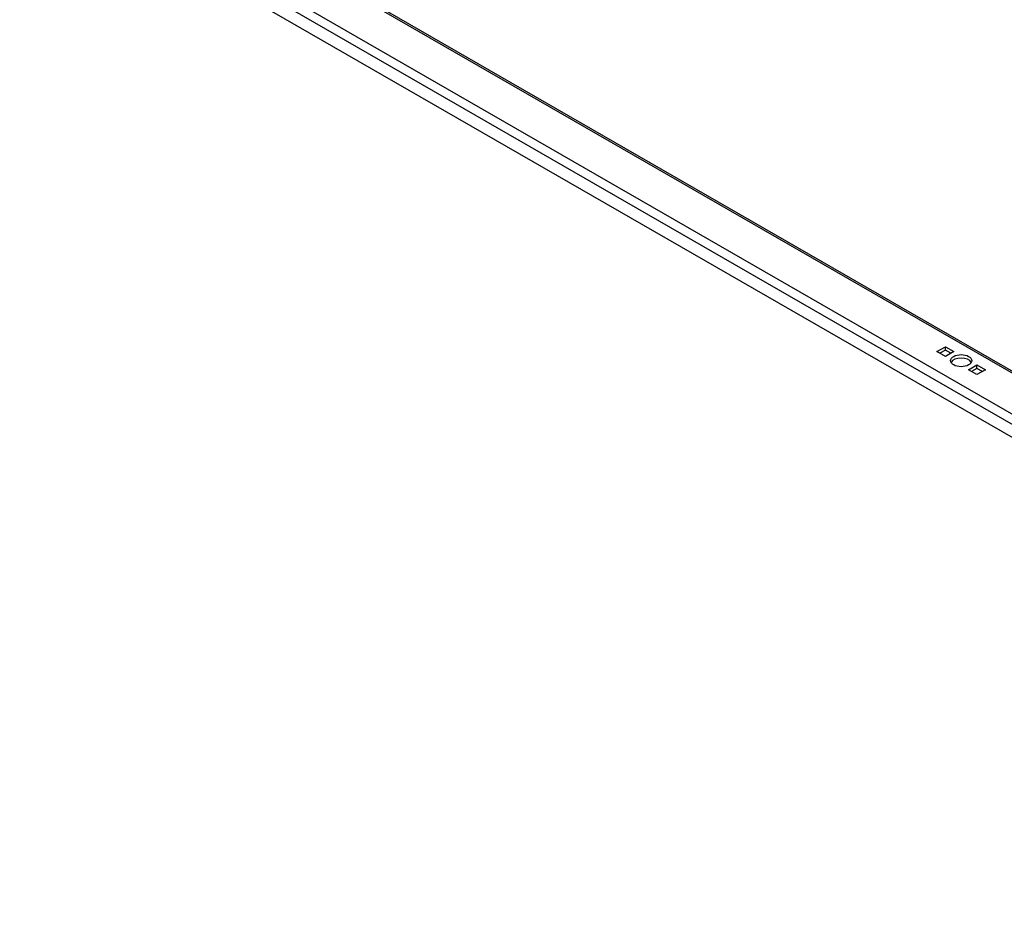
# Model space of a CAD drawing. Header units: inches. Extents: x 16 to 426, y 46 to 198.
# Tile 61 of 111: x 361 to 377, y 160 to 175. Entities that reach past the tile are written whole.
import ezdxf

# ---------------------------------------------------------------- set-up
doc = ezdxf.new("R2010")
doc.units = ezdxf.units.IN
doc.header["$MEASUREMENT"] = 0
doc.layers.add('Visible Edges(ANSI)', color=7, linetype='Continuous', lineweight=25)
doc.layers.add('Visible Tangent Edges(ANSI)', color=7, linetype='Continuous', lineweight=25)

msp = doc.modelspace()

# ---------------------------------------------------------------- linework, layer by layer
at = {"layer": 'Visible Edges(ANSI)'}
for p, q in [((361.881, 177.508), (389.725, 161.473)), ((389.796, 160.389), (361.099, 176.914)), ((375.464, 169.312), (375.596, 169.388)), ((375.596, 169.235), (375.464, 169.312)), ((375.596, 169.332), (375.512, 169.284)), ((375.596, 169.388), (375.729, 169.312)), ((375.596, 169.332), (375.596, 169.388)), ((375.68, 169.284), (375.596, 169.332)), ((375.729, 169.312), (375.596, 169.235)), ((375.959, 169.027), (376.091, 169.103)), ((376.091, 168.95), (375.959, 169.027)), ((376.091, 169.047), (376.007, 168.999)), ((376.091, 169.103), (376.224, 169.027)), ((376.091, 169.047), (376.091, 169.103)), ((376.175, 168.999), (376.091, 169.047)), ((376.224, 169.027), (376.091, 168.95))]:
    msp.add_line(p, q, dxfattribs=at)
msp.add_ellipse((375.844, 169.169), major_axis=(0.165, 0), ratio=0.575862, dxfattribs=at)
msp.add_ellipse((375.844, 169.114), major_axis=(0.165, 0), ratio=0.575862, start_param=0.296885, end_param=2.844708, dxfattribs=at)
at = {"layer": 'Visible Tangent Edges(ANSI)'}
for p, q in [((389.725, 161.44), (361.859, 177.487)), ((389.754, 160.621), (361.141, 177.099)), ((361.303, 177.167), (389.725, 160.8))]:
    msp.add_line(p, q, dxfattribs=at)

doc.saveas('drawing.dxf')
